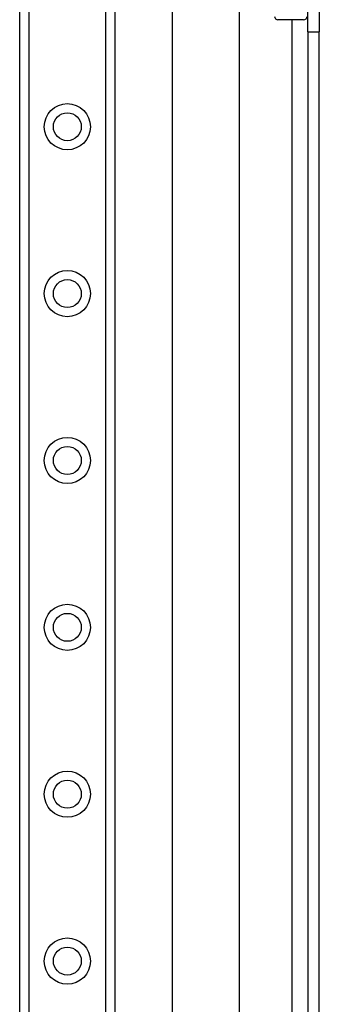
# Model space of a CAD drawing. Header units: inches. Extents: x 6 to 217, y 10 to 119.
# Tile 74 of 141: x 39.69 to 41.46, y 51.1 to 56.91. Entities that reach past the tile are written whole.
import ezdxf

# ---------------------------------------------------------------- set-up
doc = ezdxf.new("R2010")
doc.units = ezdxf.units.IN
doc.header["$MEASUREMENT"] = 0
doc.layers.add('Visible Edges(ANSI)', color=7, linetype='Continuous', lineweight=25)
doc.layers.add('Visible Tangent Edges(ANSI)', color=7, linetype='Continuous', lineweight=25)

msp = doc.modelspace()

# ---------------------------------------------------------------- linework, layer by layer
at = {"layer": 'Visible Edges(ANSI)'}
for p, q in [((39.6904, 21.4993), (39.6904, 78.2552)), ((40.2524, 78.2552), (40.2524, 21.4993)), ((40.5913, 41.7627), (40.5913, 57.9918)), ((40.985, 57.1777), (40.985, 42.5767)), ((41.3894, 56.8347), (41.3894, 57.1467)), ((41.4574, 57.1467), (41.4574, 56.8347)), ((41.3652, 56.9061), (41.2137, 56.9061)), ((41.3894, 56.8347), (41.3894, 42.9197)), ((41.4574, 42.9197), (41.4574, 56.8347))]:
    msp.add_line(p, q, dxfattribs=at)
for centre in [(39.9714, 56.2749), (39.9714, 55.2906), (39.9714, 54.3064), (39.9714, 53.3221), (39.9714, 52.3379), (39.9714, 51.3536)]:
    msp.add_circle(centre, 0.0825, dxfattribs=at)
for centre, start, end in [((41.2137, 56.9258), 180, 270), ((41.3652, 56.9258), 270, 0)]:
    msp.add_arc(centre, 0.0197, start, end, dxfattribs=at)
at = {"layer": 'Visible Tangent Edges(ANSI)'}
for p, q in [((39.7443, 78.2552), (39.7443, 21.4993)), ((40.1986, 21.4993), (40.1986, 78.2552)), ((41.2964, 56.9061), (41.2964, 42.8484)), ((41.3894, 56.8347), (41.4574, 56.8347))]:
    msp.add_line(p, q, dxfattribs=at)
for centre in [(39.9714, 56.2749), (39.9714, 55.2906), (39.9714, 54.3064), (39.9714, 53.3221), (39.9714, 52.3379), (39.9714, 51.3536)]:
    msp.add_circle(centre, 0.1363, dxfattribs=at)

doc.saveas('drawing.dxf')
